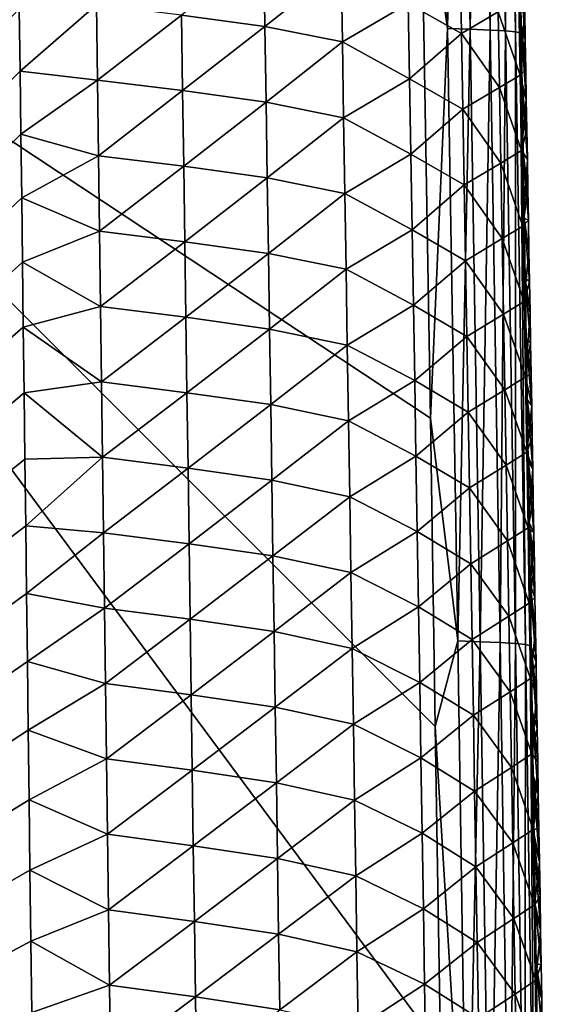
# Model space of a CAD drawing. Header units: metres. Extents: x -109 to 109, y -19 to 107.
# Tile 206 of 256: x 12.03 to 15.47, y 55.75 to 62.23. Entities that reach past the tile are written whole.
import ezdxf

# ---------------------------------------------------------------- set-up
doc = ezdxf.new("R2010")
doc.units = ezdxf.units.M
doc.layers.add('solid_21_412_310_XXX', color=7, linetype='CONTINUOUS')

msp = doc.modelspace()

# ---------------------------------------------------------------- linework, layer by layer
at = {"layer": 'solid_21_412_310_XXX'}
for points in [[(14.671943, 63.427464, -73.187447), (14.78035, 66.203339, -73.168175), (14.849738, 62.172592, -73.169014)], [(14.929958, 66.199654, -73.126808), (14.849738, 62.172592, -73.169014), (14.78035, 66.203339, -73.168175)], [(14.929958, 66.199654, -73.126808), (14.998927, 62.168018, -73.127571), (14.849738, 62.172592, -73.169014)], [(15.061154, 66.195618, -73.050674), (14.998927, 62.168018, -73.127571), (14.929958, 66.199654, -73.126808)], [(15.061154, 66.195618, -73.050674), (15.12969, 62.163116, -73.051605), (14.998927, 62.168018, -73.127571)], [(15.162985, 66.191055, -72.940903), (15.12969, 62.163116, -73.051605), (15.061154, 66.195618, -73.050674)], [(15.162985, 66.191055, -72.940903), (15.231177, 62.157707, -72.942192), (15.12969, 62.163116, -73.051605)], [(15.229041, 66.185844, -72.804428), (15.231177, 62.157707, -72.942192), (15.162985, 66.191055, -72.940903)], [(15.229041, 66.185844, -72.804428), (15.297073, 62.151691, -72.806152), (15.231177, 62.157707, -72.942192)], [(15.259048, 66.180008, -72.652222), (15.297073, 62.151691, -72.806152), (15.229041, 66.185844, -72.804428)], [(15.259048, 66.180008, -72.652222), (15.326089, 62.619225, -72.495934), (15.333046, 62.201294, -72.496162)], [(15.259048, 66.180008, -72.652222), (15.333046, 62.201294, -72.496162), (15.327161, 62.145073, -72.654358)], [(15.259048, 66.180008, -72.652222), (15.327161, 62.145073, -72.654358), (15.297073, 62.151691, -72.806152)], [(8.832778, 63.513741, -73.585594), (14.671943, 63.427464, -73.187447), (14.735935, 59.608433, -73.188087)], [(8.832778, 63.513741, -73.585594), (14.735935, 59.608433, -73.188087), (14.768728, 57.577168, -73.188225)], [(8.832778, 63.513741, -73.585594), (14.768728, 57.577168, -73.188225), (14.801985, 55.458355, -73.188202)], [(8.832778, 63.513741, -73.585594), (14.801985, 55.458355, -73.188202), (8.913901, 54.784241, -73.598816)], [(14.735935, 59.608433, -73.188087), (14.671943, 63.427464, -73.187447), (14.849738, 62.172592, -73.169014)], [(13.646644, 62.187069, -67.204887), (13.638879, 62.685104, -67.208916), (13.09762, 62.261372, -66.961952)], [(14.148583, 62.584579, -67.554741), (13.638879, 62.685104, -67.208916), (13.646644, 62.187069, -67.204887)], [(14.941601, 62.140652, -68.4991), (14.932807, 62.63937, -68.501823), (14.591028, 62.338776, -67.991302)], [(15.182907, 62.28199, -69.048882), (14.932807, 62.63937, -68.501823), (14.941601, 62.140652, -68.4991)], [(15.326089, 62.619225, -72.495934), (15.357485, 62.290539, -70.153732), (15.360925, 62.096302, -70.153267)], [(15.333046, 62.201294, -72.496162), (15.326089, 62.619225, -72.495934), (15.360925, 62.096302, -70.153267)], [(14.15679, 62.08543, -67.551056), (14.148583, 62.584579, -67.554741), (13.646644, 62.187069, -67.204887)], [(14.591028, 62.338776, -67.991302), (14.148583, 62.584579, -67.554741), (14.15679, 62.08543, -67.551056)], [(15.326492, 61.866051, -69.607452), (15.317621, 62.362556, -69.609123), (15.182907, 62.28199, -69.048882)], [(15.357485, 62.290539, -70.153732), (15.317621, 62.362556, -69.609123), (15.326492, 61.866051, -69.607452)], [(12.029821, 62.302364, -66.791832), (-0.000006, 49.658638, -66.675293), (12.035047, 61.891659, -66.788185)], [(12.029821, 62.302364, -66.791832), (12.035047, 61.891659, -66.788185), (12.538371, 62.328644, -66.826294)], [(12.035047, 61.891659, -66.788185), (12.545123, 61.832264, -66.821892), (12.538371, 62.328644, -66.826294)], [(13.09762, 62.261372, -66.961952), (12.538371, 62.328644, -66.826294), (12.545123, 61.832264, -66.821892)], [(14.599524, 61.842087, -67.988075), (14.591028, 62.338776, -67.991302), (14.15679, 62.08543, -67.551056)], [(14.941601, 62.140652, -68.4991), (14.591028, 62.338776, -67.991302), (14.599524, 61.842087, -67.988075)], [(13.104865, 61.764191, -66.95768), (13.09762, 62.261372, -66.961952), (12.545123, 61.832264, -66.821892)], [(13.646644, 62.187069, -67.204887), (13.09762, 62.261372, -66.961952), (13.104865, 61.764191, -66.95768)], [(15.191774, 61.784668, -69.046692), (15.182907, 62.28199, -69.048882), (14.941601, 62.140652, -68.4991)], [(15.326492, 61.866051, -69.607452), (15.182907, 62.28199, -69.048882), (15.191774, 61.784668, -69.046692)], [(15.360925, 62.096302, -70.153267), (15.357485, 62.290539, -70.153732), (15.326492, 61.866051, -69.607452)], [(13.654372, 61.68903, -67.200851), (13.646644, 62.187069, -67.204887), (13.104865, 61.764191, -66.95768)], [(14.15679, 62.08543, -67.551056), (13.646644, 62.187069, -67.204887), (13.654372, 61.68903, -67.200851)], [(14.735935, 59.608433, -73.188087), (14.849738, 62.172592, -73.169014), (14.915849, 58.141781, -73.169403)], [(14.998927, 62.168018, -73.127571), (14.915849, 58.141781, -73.169403), (14.849738, 62.172592, -73.169014)], [(14.998927, 62.168018, -73.127571), (15.064747, 58.136318, -73.127968), (14.915849, 58.141781, -73.169403)], [(15.12969, 62.163116, -73.051605), (15.064747, 58.136318, -73.127968), (14.998927, 62.168018, -73.127571)], [(15.327161, 62.145073, -72.654358), (15.333046, 62.201294, -72.496162), (15.340037, 61.779568, -72.496391)], [(15.333046, 62.201294, -72.496162), (15.360925, 62.096302, -70.153267), (15.364376, 61.901066, -70.152802)], [(15.333046, 62.201294, -72.496162), (15.364376, 61.901066, -70.152802), (15.367838, 61.704929, -70.152328)], [(15.340037, 61.779568, -72.496391), (15.333046, 62.201294, -72.496162), (15.367838, 61.704929, -70.152328)], [(14.950356, 61.641933, -68.496376), (14.941601, 62.140652, -68.4991), (14.599524, 61.842087, -67.988075)], [(15.191774, 61.784668, -69.046692), (14.941601, 62.140652, -68.4991), (14.950356, 61.641933, -68.496376)], [(15.12969, 62.163116, -73.051605), (15.195227, 58.130543, -73.052193), (15.064747, 58.136318, -73.127968)], [(15.231177, 62.157707, -72.942192), (15.195227, 58.130543, -73.052193), (15.12969, 62.163116, -73.051605)], [(15.231177, 62.157707, -72.942192), (15.296515, 58.12429, -72.943085), (15.195227, 58.130543, -73.052193)], [(15.297073, 62.151691, -72.806152), (15.296515, 58.12429, -72.943085), (15.231177, 62.157707, -72.942192)], [(15.297073, 62.151691, -72.806152), (15.362358, 58.117462, -72.807404), (15.296515, 58.12429, -72.943085)], [(15.327161, 62.145073, -72.654358), (15.362358, 58.117462, -72.807404), (15.297073, 62.151691, -72.806152)], [(15.327161, 62.145073, -72.654358), (15.340037, 61.779568, -72.496391), (15.347065, 61.35392, -72.496613)], [(15.327161, 62.145073, -72.654358), (15.347065, 61.35392, -72.496613), (15.354128, 60.924229, -72.496826)], [(15.327161, 62.145073, -72.654358), (15.354128, 60.924229, -72.496826), (15.360581, 60.529987, -72.497017)], [(15.327161, 62.145073, -72.654358), (15.360581, 60.529987, -72.497017), (15.367066, 60.132259, -72.4972)], [(15.327161, 62.145073, -72.654358), (15.367066, 60.132259, -72.4972), (15.373575, 59.731472, -72.497375)], [(15.327161, 62.145073, -72.654358), (15.373575, 59.731472, -72.497375), (15.380105, 59.327663, -72.497551)], [(15.327161, 62.145073, -72.654358), (15.380105, 59.327663, -72.497551), (15.386659, 58.920715, -72.497719)], [(15.327161, 62.145073, -72.654358), (15.386659, 58.920715, -72.497719), (15.393237, 58.510509, -72.497887)], [(15.327161, 62.145073, -72.654358), (15.393237, 58.510509, -72.497887), (15.392578, 58.110062, -72.65593)], [(15.327161, 62.145073, -72.654358), (15.392578, 58.110062, -72.65593), (15.362358, 58.117462, -72.807404)], [(14.16496, 61.586277, -67.547363), (14.15679, 62.08543, -67.551056), (13.654372, 61.68903, -67.200851)], [(14.599524, 61.842087, -67.988075), (14.15679, 62.08543, -67.551056), (14.16496, 61.586277, -67.547363)], [(15.364376, 61.901066, -70.152802), (15.360925, 62.096302, -70.153267), (15.326492, 61.866051, -69.607452)], [(12.035047, 61.891659, -66.788185), (-0.000006, 49.658638, -66.675293), (12.0403, 61.47686, -66.7845)], [(12.035047, 61.891659, -66.788185), (12.0403, 61.47686, -66.7845), (12.545123, 61.832264, -66.821892)], [(14.60798, 61.34539, -67.984848), (14.599524, 61.842087, -67.988075), (14.16496, 61.586277, -67.547363)], [(14.950356, 61.641933, -68.496376), (14.599524, 61.842087, -67.988075), (14.60798, 61.34539, -67.984848)], [(15.335323, 61.369541, -69.605789), (15.326492, 61.866051, -69.607452), (15.191774, 61.784668, -69.046692)], [(15.367838, 61.704929, -70.152328), (15.364376, 61.901066, -70.152802), (15.326492, 61.866051, -69.607452)], [(15.367838, 61.704929, -70.152328), (15.326492, 61.866051, -69.607452), (15.335323, 61.369541, -69.605789)], [(12.0403, 61.47686, -66.7845), (12.551844, 61.335884, -66.817482), (12.545123, 61.832264, -66.821892)], [(13.104865, 61.764191, -66.95768), (12.545123, 61.832264, -66.821892), (12.551844, 61.335884, -66.817482)], [(15.200603, 61.287342, -69.044495), (15.191774, 61.784668, -69.046692), (14.950356, 61.641933, -68.496376)], [(15.335323, 61.369541, -69.605789), (15.191774, 61.784668, -69.046692), (15.200603, 61.287342, -69.044495)], [(15.340037, 61.779568, -72.496391), (15.367838, 61.704929, -70.152328), (15.371308, 61.507874, -70.151855)], [(15.340037, 61.779568, -72.496391), (15.371308, 61.507874, -70.151855), (15.37479, 61.309883, -70.151375)], [(15.347065, 61.35392, -72.496613), (15.340037, 61.779568, -72.496391), (15.37479, 61.309883, -70.151375)], [(13.112078, 61.267014, -66.953407), (13.104865, 61.764191, -66.95768), (12.551844, 61.335884, -66.817482)], [(13.654372, 61.68903, -67.200851), (13.104865, 61.764191, -66.95768), (13.112078, 61.267014, -66.953407)], [(13.662066, 61.19099, -67.196823), (13.654372, 61.68903, -67.200851), (13.112078, 61.267014, -66.953407)], [(14.16496, 61.586277, -67.547363), (13.654372, 61.68903, -67.200851), (13.662066, 61.19099, -67.196823)], [(15.371308, 61.507874, -70.151855), (15.367838, 61.704929, -70.152328), (15.335323, 61.369541, -69.605789)], [(14.173093, 61.08712, -67.543678), (14.16496, 61.586277, -67.547363), (13.662066, 61.19099, -67.196823)], [(14.60798, 61.34539, -67.984848), (14.16496, 61.586277, -67.547363), (14.173093, 61.08712, -67.543678)], [(14.959072, 61.143211, -68.493645), (14.950356, 61.641933, -68.496376), (14.60798, 61.34539, -67.984848)], [(15.200603, 61.287342, -69.044495), (14.950356, 61.641933, -68.496376), (14.959072, 61.143211, -68.493645)], [(12.0403, 61.47686, -66.7845), (-0.000006, 49.658638, -66.675293), (12.045587, 61.057858, -66.780785)], [(12.0403, 61.47686, -66.7845), (12.045587, 61.057858, -66.780785), (12.551844, 61.335884, -66.817482)], [(15.37479, 61.309883, -70.151375), (15.371308, 61.507874, -70.151855), (15.335323, 61.369541, -69.605789)], [(12.045587, 61.057858, -66.780785), (12.558532, 60.839504, -66.81308), (12.551844, 61.335884, -66.817482)], [(13.112078, 61.267014, -66.953407), (12.551844, 61.335884, -66.817482), (12.558532, 60.839504, -66.81308)], [(14.6164, 60.848694, -67.981621), (14.60798, 61.34539, -67.984848), (14.173093, 61.08712, -67.543678)], [(14.959072, 61.143211, -68.493645), (14.60798, 61.34539, -67.984848), (14.6164, 60.848694, -67.981621)], [(15.344114, 60.873028, -69.604111), (15.335323, 61.369541, -69.605789), (15.200603, 61.287342, -69.044495)], [(15.37479, 61.309883, -70.151375), (15.335323, 61.369541, -69.605789), (15.344114, 60.873028, -69.604111)], [(15.347065, 61.35392, -72.496613), (15.37479, 61.309883, -70.151375), (15.378282, 61.110935, -70.150902)], [(15.347065, 61.35392, -72.496613), (15.378282, 61.110935, -70.150902), (15.381783, 60.911007, -70.150414)], [(15.354128, 60.924229, -72.496826), (15.347065, 61.35392, -72.496613), (15.381783, 60.911007, -70.150414)], [(13.119256, 60.769833, -66.949135), (13.112078, 61.267014, -66.953407), (12.558532, 60.839504, -66.81308)], [(13.662066, 61.19099, -67.196823), (13.112078, 61.267014, -66.953407), (13.119256, 60.769833, -66.949135)], [(15.209392, 60.790012, -69.042297), (15.200603, 61.287342, -69.044495), (14.959072, 61.143211, -68.493645)], [(15.344114, 60.873028, -69.604111), (15.200603, 61.287342, -69.044495), (15.209392, 60.790012, -69.042297)], [(15.378282, 61.110935, -70.150902), (15.37479, 61.309883, -70.151375), (15.344114, 60.873028, -69.604111)], [(13.669725, 60.692947, -67.192787), (13.662066, 61.19099, -67.196823), (13.119256, 60.769833, -66.949135)], [(14.173093, 61.08712, -67.543678), (13.662066, 61.19099, -67.196823), (13.669725, 60.692947, -67.192787)], [(14.96775, 60.644485, -68.490906), (14.959072, 61.143211, -68.493645), (14.6164, 60.848694, -67.981621)], [(15.209392, 60.790012, -69.042297), (14.959072, 61.143211, -68.493645), (14.96775, 60.644485, -68.490906)], [(14.18119, 60.587963, -67.539986), (14.173093, 61.08712, -67.543678), (13.669725, 60.692947, -67.192787)], [(14.6164, 60.848694, -67.981621), (14.173093, 61.08712, -67.543678), (14.18119, 60.587963, -67.539986)], [(15.381783, 60.911007, -70.150414), (15.378282, 61.110935, -70.150902), (15.344114, 60.873028, -69.604111)], [(12.045587, 61.057858, -66.780785), (-0.000006, 49.658638, -66.675293), (12.050904, 60.634533, -66.777023)], [(12.045587, 61.057858, -66.780785), (12.050904, 60.634533, -66.777023), (12.558532, 60.839504, -66.81308)], [(15.352865, 60.376514, -69.602425), (15.344114, 60.873028, -69.604111), (15.209392, 60.790012, -69.042297)], [(15.385297, 60.710083, -70.149933), (15.381783, 60.911007, -70.150414), (15.344114, 60.873028, -69.604111)], [(15.385297, 60.710083, -70.149933), (15.344114, 60.873028, -69.604111), (15.352865, 60.376514, -69.602425)], [(15.354128, 60.924229, -72.496826), (15.381783, 60.911007, -70.150414), (15.385297, 60.710083, -70.149933)], [(15.354128, 60.924229, -72.496826), (15.385297, 60.710083, -70.149933), (15.388821, 60.508137, -70.149445)], [(15.360581, 60.529987, -72.497017), (15.354128, 60.924229, -72.496826), (15.388821, 60.508137, -70.149445)], [(12.050904, 60.634533, -66.777023), (12.565188, 60.343124, -66.808678), (12.558532, 60.839504, -66.81308)], [(13.119256, 60.769833, -66.949135), (12.558532, 60.839504, -66.81308), (12.565188, 60.343124, -66.808678)], [(14.624781, 60.351994, -67.978386), (14.6164, 60.848694, -67.981621), (14.18119, 60.587963, -67.539986)], [(14.96775, 60.644485, -68.490906), (14.6164, 60.848694, -67.981621), (14.624781, 60.351994, -67.978386)], [(13.126402, 60.272648, -66.944855), (13.119256, 60.769833, -66.949135), (12.565188, 60.343124, -66.808678)], [(13.669725, 60.692947, -67.192787), (13.119256, 60.769833, -66.949135), (13.126402, 60.272648, -66.944855)], [(15.21814, 60.292679, -69.040092), (15.209392, 60.790012, -69.042297), (14.96775, 60.644485, -68.490906)], [(15.352865, 60.376514, -69.602425), (15.209392, 60.790012, -69.042297), (15.21814, 60.292679, -69.040092)], [(13.67735, 60.194904, -67.188751), (13.669725, 60.692947, -67.192787), (13.126402, 60.272648, -66.944855)], [(14.18119, 60.587963, -67.539986), (13.669725, 60.692947, -67.192787), (13.67735, 60.194904, -67.188751)], [(15.388821, 60.508137, -70.149445), (15.385297, 60.710083, -70.149933), (15.352865, 60.376514, -69.602425)], [(12.050904, 60.634533, -66.777023), (-0.000006, 49.658638, -66.675293), (12.056254, 60.206783, -66.773224)], [(12.050904, 60.634533, -66.777023), (12.056254, 60.206783, -66.773224), (12.565188, 60.343124, -66.808678)], [(14.976388, 60.145756, -68.488159), (14.96775, 60.644485, -68.490906), (14.624781, 60.351994, -67.978386)], [(15.21814, 60.292679, -69.040092), (14.96775, 60.644485, -68.490906), (14.976388, 60.145756, -68.488159)], [(14.189249, 60.088802, -67.536293), (14.18119, 60.587963, -67.539986), (13.67735, 60.194904, -67.188751)], [(14.624781, 60.351994, -67.978386), (14.18119, 60.587963, -67.539986), (14.189249, 60.088802, -67.536293)], [(15.392356, 60.305153, -70.148949), (15.388821, 60.508137, -70.149445), (15.352865, 60.376514, -69.602425)], [(15.360581, 60.529987, -72.497017), (15.388821, 60.508137, -70.149445), (15.392356, 60.305153, -70.148949)], [(15.360581, 60.529987, -72.497017), (15.392356, 60.305153, -70.148949), (15.395904, 60.101109, -70.148453)], [(15.367066, 60.132259, -72.4972), (15.360581, 60.529987, -72.497017), (15.395904, 60.101109, -70.148453)], [(14.633124, 59.855289, -67.975151), (14.624781, 60.351994, -67.978386), (14.189249, 60.088802, -67.536293)], [(14.976388, 60.145756, -68.488159), (14.624781, 60.351994, -67.978386), (14.633124, 59.855289, -67.975151)], [(15.361575, 59.879993, -69.600723), (15.352865, 60.376514, -69.602425), (15.21814, 60.292679, -69.040092)], [(15.392356, 60.305153, -70.148949), (15.352865, 60.376514, -69.602425), (15.361575, 59.879993, -69.600723)], [(12.056254, 60.206783, -66.773224), (12.571815, 59.846741, -66.804276), (12.565188, 60.343124, -66.808678)], [(13.126402, 60.272648, -66.944855), (12.565188, 60.343124, -66.808678), (12.571815, 59.846741, -66.804276)], [(15.226848, 59.795345, -69.03788), (15.21814, 60.292679, -69.040092), (14.976388, 60.145756, -68.488159)], [(15.361575, 59.879993, -69.600723), (15.21814, 60.292679, -69.040092), (15.226848, 59.795345, -69.03788)], [(15.395904, 60.101109, -70.148453), (15.392356, 60.305153, -70.148949), (15.361575, 59.879993, -69.600723)], [(13.133515, 59.775463, -66.940582), (13.126402, 60.272648, -66.944855), (12.571815, 59.846741, -66.804276)], [(13.67735, 60.194904, -67.188751), (13.126402, 60.272648, -66.944855), (13.133515, 59.775463, -66.940582)], [(12.056254, 60.206783, -66.773224), (-0.000006, 49.658638, -66.675293), (12.061633, 59.774918, -66.769386)], [(12.056254, 60.206783, -66.773224), (12.061633, 59.774918, -66.769386), (12.571815, 59.846741, -66.804276)], [(13.684939, 59.696857, -67.184708), (13.67735, 60.194904, -67.188751), (13.133515, 59.775463, -66.940582)], [(14.189249, 60.088802, -67.536293), (13.67735, 60.194904, -67.188751), (13.684939, 59.696857, -67.184708)], [(14.984985, 59.647022, -68.485413), (14.976388, 60.145756, -68.488159), (14.633124, 59.855289, -67.975151)], [(15.226848, 59.795345, -69.03788), (14.976388, 60.145756, -68.488159), (14.984985, 59.647022, -68.485413)], [(15.399462, 59.895985, -70.147949), (15.395904, 60.101109, -70.148453), (15.361575, 59.879993, -69.600723)], [(15.367066, 60.132259, -72.4972), (15.395904, 60.101109, -70.148453), (15.399462, 59.895985, -70.147949)], [(15.367066, 60.132259, -72.4972), (15.399462, 59.895985, -70.147949), (15.403032, 59.689762, -70.147438)], [(15.373575, 59.731472, -72.497375), (15.367066, 60.132259, -72.4972), (15.403032, 59.689762, -70.147438)], [(14.197272, 59.589642, -67.5326), (14.189249, 60.088802, -67.536293), (13.684939, 59.696857, -67.184708)], [(14.633124, 59.855289, -67.975151), (14.189249, 60.088802, -67.536293), (14.197272, 59.589642, -67.5326)], [(12.061633, 59.774918, -66.769386), (12.578412, 59.350357, -66.799866), (12.571815, 59.846741, -66.804276)], [(13.133515, 59.775463, -66.940582), (12.571815, 59.846741, -66.804276), (12.578412, 59.350357, -66.799866)], [(14.64143, 59.358585, -67.971909), (14.633124, 59.855289, -67.975151), (14.197272, 59.589642, -67.5326)], [(14.984985, 59.647022, -68.485413), (14.633124, 59.855289, -67.975151), (14.64143, 59.358585, -67.971909)], [(15.370244, 59.383472, -69.599014), (15.361575, 59.879993, -69.600723), (15.226848, 59.795345, -69.03788)], [(15.403032, 59.689762, -70.147438), (15.399462, 59.895985, -70.147949), (15.361575, 59.879993, -69.600723)], [(15.403032, 59.689762, -70.147438), (15.361575, 59.879993, -69.600723), (15.370244, 59.383472, -69.599014)], [(12.061633, 59.774918, -66.769386), (-0.000006, 49.658638, -66.675293), (12.067041, 59.339024, -66.765518)], [(12.061633, 59.774918, -66.769386), (12.067041, 59.339024, -66.765518), (12.578412, 59.350357, -66.799866)], [(13.140596, 59.278278, -66.936302), (13.133515, 59.775463, -66.940582), (12.578412, 59.350357, -66.799866)], [(13.684939, 59.696857, -67.184708), (13.133515, 59.775463, -66.940582), (13.140596, 59.278278, -66.936302)], [(15.235516, 59.298008, -69.035652), (15.226848, 59.795345, -69.03788), (14.984985, 59.647022, -68.485413)], [(15.370244, 59.383472, -69.599014), (15.226848, 59.795345, -69.03788), (15.235516, 59.298008, -69.035652)], [(15.373575, 59.731472, -72.497375), (15.403032, 59.689762, -70.147438), (15.406615, 59.482418, -70.146919)], [(15.373575, 59.731472, -72.497375), (15.406615, 59.482418, -70.146919), (15.410212, 59.273933, -70.146393)], [(15.380105, 59.327663, -72.497551), (15.373575, 59.731472, -72.497375), (15.410212, 59.273933, -70.146393)], [(13.692494, 59.198811, -67.180672), (13.684939, 59.696857, -67.184708), (13.140596, 59.278278, -66.936302)], [(14.197272, 59.589642, -67.5326), (13.684939, 59.696857, -67.184708), (13.692494, 59.198811, -67.180672)], [(14.993544, 59.148289, -68.482658), (14.984985, 59.647022, -68.485413), (14.64143, 59.358585, -67.971909)], [(15.235516, 59.298008, -69.035652), (14.984985, 59.647022, -68.485413), (14.993544, 59.148289, -68.482658)], [(15.406615, 59.482418, -70.146919), (15.403032, 59.689762, -70.147438), (15.370244, 59.383472, -69.599014)], [(14.205258, 59.090477, -67.5289), (14.197272, 59.589642, -67.5326), (13.692494, 59.198811, -67.180672)], [(14.64143, 59.358585, -67.971909), (14.197272, 59.589642, -67.5326), (14.205258, 59.090477, -67.5289)], [(14.768728, 57.577168, -73.188225), (14.735935, 59.608433, -73.188087), (14.915849, 58.141781, -73.169403)], [(15.410212, 59.273933, -70.146393), (15.406615, 59.482418, -70.146919), (15.370244, 59.383472, -69.599014)], [(15.378871, 58.886948, -69.597298), (15.370244, 59.383472, -69.599014), (15.235516, 59.298008, -69.035652)], [(15.410212, 59.273933, -70.146393), (15.370244, 59.383472, -69.599014), (15.378871, 58.886948, -69.597298)], [(12.067041, 59.339024, -66.765518), (-0.000006, 49.658638, -66.675293), (12.072479, 58.898991, -66.761612)], [(12.067041, 59.339024, -66.765518), (12.072479, 58.898991, -66.761612), (12.578412, 59.350357, -66.799866)], [(12.072479, 58.898991, -66.761612), (12.58498, 58.853973, -66.795464), (12.578412, 59.350357, -66.799866)], [(13.140596, 59.278278, -66.936302), (12.578412, 59.350357, -66.799866), (12.58498, 58.853973, -66.795464)], [(14.649697, 58.861877, -67.968666), (14.64143, 59.358585, -67.971909), (14.205258, 59.090477, -67.5289)], [(14.993544, 59.148289, -68.482658), (14.64143, 59.358585, -67.971909), (14.649697, 58.861877, -67.968666)], [(15.380105, 59.327663, -72.497551), (15.410212, 59.273933, -70.146393), (15.413819, 59.064289, -70.145866)], [(15.380105, 59.327663, -72.497551), (15.413819, 59.064289, -70.145866), (15.41744, 58.853462, -70.145325)], [(15.386659, 58.920715, -72.497719), (15.380105, 59.327663, -72.497551), (15.41744, 58.853462, -70.145325)], [(13.147646, 58.78109, -66.932022), (13.140596, 59.278278, -66.936302), (12.58498, 58.853973, -66.795464)], [(13.692494, 59.198811, -67.180672), (13.140596, 59.278278, -66.936302), (13.147646, 58.78109, -66.932022)], [(15.244142, 58.800663, -69.033417), (15.235516, 59.298008, -69.035652), (14.993544, 59.148289, -68.482658)], [(15.378871, 58.886948, -69.597298), (15.235516, 59.298008, -69.035652), (15.244142, 58.800663, -69.033417)], [(15.413819, 59.064289, -70.145866), (15.410212, 59.273933, -70.146393), (15.378871, 58.886948, -69.597298)], [(13.700016, 58.70076, -67.176628), (13.692494, 59.198811, -67.180672), (13.147646, 58.78109, -66.932022)], [(14.205258, 59.090477, -67.5289), (13.692494, 59.198811, -67.180672), (13.700016, 58.70076, -67.176628)], [(15.002062, 58.649551, -68.479889), (14.993544, 59.148289, -68.482658), (14.649697, 58.861877, -67.968666)], [(15.244142, 58.800663, -69.033417), (14.993544, 59.148289, -68.482658), (15.002062, 58.649551, -68.479889)], [(14.213208, 58.591309, -67.525192), (14.205258, 59.090477, -67.5289), (13.700016, 58.70076, -67.176628)], [(14.649697, 58.861877, -67.968666), (14.205258, 59.090477, -67.5289), (14.213208, 58.591309, -67.525192)], [(15.41744, 58.853462, -70.145325), (15.413819, 59.064289, -70.145866), (15.378871, 58.886948, -69.597298)], [(12.072479, 58.898991, -66.761612), (-0.000006, 49.658638, -66.675293), (12.077949, 58.454708, -66.757668)], [(12.072479, 58.898991, -66.761612), (12.077949, 58.454708, -66.757668), (12.58498, 58.853973, -66.795464)], [(14.657927, 58.365166, -67.965408), (14.649697, 58.861877, -67.968666), (14.213208, 58.591309, -67.525192)], [(15.002062, 58.649551, -68.479889), (14.649697, 58.861877, -67.968666), (14.657927, 58.365166, -67.965408)], [(15.387457, 58.390419, -69.595558), (15.378871, 58.886948, -69.597298), (15.244142, 58.800663, -69.033417)], [(15.41744, 58.853462, -70.145325), (15.378871, 58.886948, -69.597298), (15.387457, 58.390419, -69.595558)], [(15.386659, 58.920715, -72.497719), (15.41744, 58.853462, -70.145325), (15.421074, 58.641434, -70.144783)], [(15.386659, 58.920715, -72.497719), (15.421074, 58.641434, -70.144783), (15.424721, 58.428234, -70.144226)], [(15.393237, 58.510509, -72.497887), (15.386659, 58.920715, -72.497719), (15.424721, 58.428234, -70.144226)], [(12.077949, 58.454708, -66.757668), (12.591519, 58.357586, -66.791061), (12.58498, 58.853973, -66.795464)], [(13.147646, 58.78109, -66.932022), (12.58498, 58.853973, -66.795464), (12.591519, 58.357586, -66.791061)], [(15.252728, 58.303322, -69.031174), (15.244142, 58.800663, -69.033417), (15.002062, 58.649551, -68.479889)], [(15.387457, 58.390419, -69.595558), (15.244142, 58.800663, -69.033417), (15.252728, 58.303322, -69.031174)], [(15.421074, 58.641434, -70.144783), (15.41744, 58.853462, -70.145325), (15.387457, 58.390419, -69.595558)], [(13.154665, 58.283901, -66.92775), (13.147646, 58.78109, -66.932022), (12.591519, 58.357586, -66.791061)], [(13.700016, 58.70076, -67.176628), (13.147646, 58.78109, -66.932022), (13.154665, 58.283901, -66.92775)], [(13.707502, 58.202709, -67.172585), (13.700016, 58.70076, -67.176628), (13.154665, 58.283901, -66.92775)], [(14.213208, 58.591309, -67.525192), (13.700016, 58.70076, -67.176628), (13.707502, 58.202709, -67.172585)], [(15.010539, 58.15081, -68.477119), (15.002062, 58.649551, -68.479889), (14.657927, 58.365166, -67.965408)], [(15.252728, 58.303322, -69.031174), (15.002062, 58.649551, -68.479889), (15.010539, 58.15081, -68.477119)], [(15.424721, 58.428234, -70.144226), (15.421074, 58.641434, -70.144783), (15.387457, 58.390419, -69.595558)], [(14.221121, 58.09214, -67.521492), (14.213208, 58.591309, -67.525192), (13.707502, 58.202709, -67.172585)], [(14.657927, 58.365166, -67.965408), (14.213208, 58.591309, -67.525192), (14.221121, 58.09214, -67.521492)], [(15.392578, 58.110062, -72.65593), (15.393237, 58.510509, -72.497887), (15.399841, 58.096928, -72.498047)], [(15.393237, 58.510509, -72.497887), (15.424721, 58.428234, -70.144226), (15.428376, 58.214027, -70.143661)], [(15.393237, 58.510509, -72.497887), (15.428376, 58.214027, -70.143661), (15.432042, 57.99881, -70.143089)], [(15.399841, 58.096928, -72.498047), (15.393237, 58.510509, -72.497887), (15.432042, 57.99881, -70.143089)], [(12.077949, 58.454708, -66.757668), (-0.000006, 49.658638, -66.675293), (12.083451, 58.006065, -66.753685)], [(12.077949, 58.454708, -66.757668), (12.083451, 58.006065, -66.753685), (12.591519, 58.357586, -66.791061)], [(15.428376, 58.214027, -70.143661), (15.424721, 58.428234, -70.144226), (15.387457, 58.390419, -69.595558)], [(12.083451, 58.006065, -66.753685), (12.598031, 57.861198, -66.786659), (12.591519, 58.357586, -66.791061)], [(13.154665, 58.283901, -66.92775), (12.591519, 58.357586, -66.791061), (12.598031, 57.861198, -66.786659)], [(14.666117, 57.868454, -67.962151), (14.657927, 58.365166, -67.965408), (14.221121, 58.09214, -67.521492)], [(15.010539, 58.15081, -68.477119), (14.657927, 58.365166, -67.965408), (14.666117, 57.868454, -67.962151)], [(15.396001, 57.89389, -69.593811), (15.387457, 58.390419, -69.595558), (15.252728, 58.303322, -69.031174)], [(15.428376, 58.214027, -70.143661), (15.387457, 58.390419, -69.595558), (15.396001, 57.89389, -69.593811)], [(13.161653, 57.786713, -66.92347), (13.154665, 58.283901, -66.92775), (12.598031, 57.861198, -66.786659)], [(13.707502, 58.202709, -67.172585), (13.154665, 58.283901, -66.92775), (13.161653, 57.786713, -66.92347)], [(15.261271, 57.805973, -69.028915), (15.252728, 58.303322, -69.031174), (15.010539, 58.15081, -68.477119)], [(15.396001, 57.89389, -69.593811), (15.252728, 58.303322, -69.031174), (15.261271, 57.805973, -69.028915)], [(15.432042, 57.99881, -70.143089), (15.428376, 58.214027, -70.143661), (15.396001, 57.89389, -69.593811)], [(13.714956, 57.704655, -67.168541), (13.707502, 58.202709, -67.172585), (13.161653, 57.786713, -66.92347)], [(14.221121, 58.09214, -67.521492), (13.707502, 58.202709, -67.172585), (13.714956, 57.704655, -67.168541)], [(15.018976, 57.652065, -68.474335), (15.010539, 58.15081, -68.477119), (14.666117, 57.868454, -67.962151)], [(15.261271, 57.805973, -69.028915), (15.010539, 58.15081, -68.477119), (15.018976, 57.652065, -68.474335)], [(14.228997, 57.592968, -67.517776), (14.221121, 58.09214, -67.521492), (13.714956, 57.704655, -67.168541)], [(14.666117, 57.868454, -67.962151), (14.221121, 58.09214, -67.521492), (14.228997, 57.592968, -67.517776)], [(14.768728, 57.577168, -73.188225), (14.915849, 58.141781, -73.169403), (14.978636, 54.110931, -73.169327)], [(15.064747, 58.136318, -73.127968), (14.978636, 54.110931, -73.169327), (14.915849, 58.141781, -73.169403)], [(15.064747, 58.136318, -73.127968), (15.127377, 54.104576, -73.127998), (14.978636, 54.110931, -73.169327)], [(15.195227, 58.130543, -73.052193), (15.127377, 54.104576, -73.127998), (15.064747, 58.136318, -73.127968)], [(15.195227, 58.130543, -73.052193), (15.257726, 54.097927, -73.052422), (15.127377, 54.104576, -73.127998)], [(15.296515, 58.12429, -72.943085), (15.257726, 54.097927, -73.052422), (15.195227, 58.130543, -73.052193)], [(15.296515, 58.12429, -72.943085), (15.358956, 54.090828, -72.943573), (15.257726, 54.097927, -73.052422)], [(15.362358, 58.117462, -72.807404), (15.358956, 54.090828, -72.943573), (15.296515, 58.12429, -72.943085)], [(15.362358, 58.117462, -72.807404), (15.424853, 54.083183, -72.808151), (15.358956, 54.090828, -72.943573)], [(15.392578, 58.110062, -72.65593), (15.424853, 54.083183, -72.808151), (15.362358, 58.117462, -72.807404)], [(15.392578, 58.110062, -72.65593), (15.399841, 58.096928, -72.498047), (15.406471, 57.679855, -72.498199)], [(15.392578, 58.110062, -72.65593), (15.406471, 57.679855, -72.498199), (15.413131, 57.259167, -72.498344)], [(15.392578, 58.110062, -72.65593), (15.413131, 57.259167, -72.498344), (15.419818, 56.834747, -72.498482)], [(15.392578, 58.110062, -72.65593), (15.419818, 56.834747, -72.498482), (15.426536, 56.406479, -72.498611)], [(15.392578, 58.110062, -72.65593), (15.426536, 56.406479, -72.498611), (15.432721, 56.010418, -72.498726)], [(15.392578, 58.110062, -72.65593), (15.432721, 56.010418, -72.498726), (15.438929, 55.61116, -72.498825)], [(15.392578, 58.110062, -72.65593), (15.438929, 55.61116, -72.498825), (15.445154, 55.209076, -72.498917)], [(15.392578, 58.110062, -72.65593), (15.445154, 55.209076, -72.498917), (15.451397, 54.804085, -72.498985)], [(15.392578, 58.110062, -72.65593), (15.451397, 54.804085, -72.498985), (15.457658, 54.396095, -72.499054)], [(15.392578, 58.110062, -72.65593), (15.457658, 54.396095, -72.499054), (15.455253, 54.075005, -72.656906)], [(15.392578, 58.110062, -72.65593), (15.455253, 54.075005, -72.656906), (15.424853, 54.083183, -72.808151)], [(15.399841, 58.096928, -72.498047), (15.432042, 57.99881, -70.143089), (15.435717, 57.782555, -70.142509)], [(15.399841, 58.096928, -72.498047), (15.435717, 57.782555, -70.142509), (15.439402, 57.565239, -70.141922)], [(15.406471, 57.679855, -72.498199), (15.399841, 58.096928, -72.498047), (15.439402, 57.565239, -70.141922)], [(12.083451, 58.006065, -66.753685), (-0.000006, 49.658638, -66.675293), (12.088989, 57.552948, -66.749657)], [(12.083451, 58.006065, -66.753685), (12.088989, 57.552948, -66.749657), (12.598031, 57.861198, -66.786659)], [(15.435717, 57.782555, -70.142509), (15.432042, 57.99881, -70.143089), (15.396001, 57.89389, -69.593811)], [(15.404503, 57.397354, -69.592041), (15.396001, 57.89389, -69.593811), (15.261271, 57.805973, -69.028915)], [(15.435717, 57.782555, -70.142509), (15.396001, 57.89389, -69.593811), (15.404503, 57.397354, -69.592041)], [(12.088989, 57.552948, -66.749657), (12.604515, 57.364815, -66.782249), (12.598031, 57.861198, -66.786659)], [(13.161653, 57.786713, -66.92347), (12.598031, 57.861198, -66.786659), (12.604515, 57.364815, -66.782249)], [(14.674269, 57.371735, -67.958885), (14.666117, 57.868454, -67.962151), (14.228997, 57.592968, -67.517776)], [(15.018976, 57.652065, -68.474335), (14.666117, 57.868454, -67.962151), (14.674269, 57.371735, -67.958885)], [(13.16861, 57.28952, -66.919189), (13.161653, 57.786713, -66.92347), (12.604515, 57.364815, -66.782249)], [(13.714956, 57.704655, -67.168541), (13.161653, 57.786713, -66.92347), (13.16861, 57.28952, -66.919189)], [(15.269773, 57.30862, -69.026642), (15.261271, 57.805973, -69.028915), (15.018976, 57.652065, -68.474335)], [(15.404503, 57.397354, -69.592041), (15.261271, 57.805973, -69.028915), (15.269773, 57.30862, -69.026642)], [(15.439402, 57.565239, -70.141922), (15.435717, 57.782555, -70.142509), (15.404503, 57.397354, -69.592041)], [(13.722376, 57.2066, -67.16449), (13.714956, 57.704655, -67.168541), (13.16861, 57.28952, -66.919189)], [(14.228997, 57.592968, -67.517776), (13.714956, 57.704655, -67.168541), (13.722376, 57.2066, -67.16449)], [(15.027372, 57.15332, -68.471542), (15.018976, 57.652065, -68.474335), (14.674269, 57.371735, -67.958885)], [(15.269773, 57.30862, -69.026642), (15.018976, 57.652065, -68.474335), (15.027372, 57.15332, -68.471542)], [(15.406471, 57.679855, -72.498199), (15.439402, 57.565239, -70.141922), (15.443096, 57.346844, -70.141327)], [(15.406471, 57.679855, -72.498199), (15.443096, 57.346844, -70.141327), (15.446802, 57.127338, -70.140724)], [(15.413131, 57.259167, -72.498344), (15.406471, 57.679855, -72.498199), (15.446802, 57.127338, -70.140724)], [(14.236837, 57.093792, -67.514061), (14.228997, 57.592968, -67.517776), (13.722376, 57.2066, -67.16449)], [(14.674269, 57.371735, -67.958885), (14.228997, 57.592968, -67.517776), (14.236837, 57.093792, -67.514061)], [(14.801985, 55.458355, -73.188202), (14.768728, 57.577168, -73.188225), (14.978636, 54.110931, -73.169327)], [(15.443096, 57.346844, -70.141327), (15.439402, 57.565239, -70.141922), (15.404503, 57.397354, -69.592041)], [(12.088989, 57.552948, -66.749657), (-0.000006, 49.658638, -66.675293), (12.094563, 57.095249, -66.745598)], [(12.088989, 57.552948, -66.749657), (12.094563, 57.095249, -66.745598), (12.604515, 57.364815, -66.782249)], [(14.682382, 56.875019, -67.955612), (14.674269, 57.371735, -67.958885), (14.236837, 57.093792, -67.514061)], [(15.027372, 57.15332, -68.471542), (14.674269, 57.371735, -67.958885), (14.682382, 56.875019, -67.955612)], [(15.412962, 56.900818, -69.590256), (15.404503, 57.397354, -69.592041), (15.269773, 57.30862, -69.026642)], [(15.443096, 57.346844, -70.141327), (15.404503, 57.397354, -69.592041), (15.412962, 56.900818, -69.590256)], [(12.094563, 57.095249, -66.745598), (12.610973, 56.868423, -66.777847), (12.604515, 57.364815, -66.782249)], [(13.16861, 57.28952, -66.919189), (12.604515, 57.364815, -66.782249), (12.610973, 56.868423, -66.777847)], [(15.278232, 56.811268, -69.024361), (15.269773, 57.30862, -69.026642), (15.027372, 57.15332, -68.471542)], [(15.412962, 56.900818, -69.590256), (15.269773, 57.30862, -69.026642), (15.278232, 56.811268, -69.024361)], [(15.446802, 57.127338, -70.140724), (15.443096, 57.346844, -70.141327), (15.412962, 56.900818, -69.590256)], [(13.175537, 56.792328, -66.914902), (13.16861, 57.28952, -66.919189), (12.610973, 56.868423, -66.777847)], [(13.722376, 57.2066, -67.16449), (13.16861, 57.28952, -66.919189), (13.175537, 56.792328, -66.914902)], [(15.413131, 57.259167, -72.498344), (15.446802, 57.127338, -70.140724), (15.450518, 56.9067, -70.140121)], [(15.413131, 57.259167, -72.498344), (15.450518, 56.9067, -70.140121), (15.454245, 56.68491, -70.139511)], [(15.419818, 56.834747, -72.498482), (15.413131, 57.259167, -72.498344), (15.454245, 56.68491, -70.139511)], [(13.729762, 56.708546, -67.160439), (13.722376, 57.2066, -67.16449), (13.175537, 56.792328, -66.914902)], [(14.236837, 57.093792, -67.514061), (13.722376, 57.2066, -67.16449), (13.729762, 56.708546, -67.160439)], [(15.035727, 56.654572, -68.468735), (15.027372, 57.15332, -68.471542), (14.682382, 56.875019, -67.955612)], [(15.278232, 56.811268, -69.024361), (15.027372, 57.15332, -68.471542), (15.035727, 56.654572, -68.468735)], [(15.450518, 56.9067, -70.140121), (15.446802, 57.127338, -70.140724), (15.412962, 56.900818, -69.590256)], [(12.094563, 57.095249, -66.745598), (-0.000006, 49.658638, -66.675293), (12.100175, 56.632854, -66.741493)], [(12.094563, 57.095249, -66.745598), (12.100175, 56.632854, -66.741493), (12.610973, 56.868423, -66.777847)], [(14.24464, 56.594616, -67.510338), (14.236837, 57.093792, -67.514061), (13.729762, 56.708546, -67.160439)], [(14.682382, 56.875019, -67.955612), (14.236837, 57.093792, -67.514061), (14.24464, 56.594616, -67.510338)], [(12.100175, 56.632854, -66.741493), (12.617405, 56.372036, -66.773438), (12.610973, 56.868423, -66.777847)], [(13.175537, 56.792328, -66.914902), (12.610973, 56.868423, -66.777847), (12.617405, 56.372036, -66.773438)], [(14.690455, 56.378296, -67.952324), (14.682382, 56.875019, -67.955612), (14.24464, 56.594616, -67.510338)], [(15.035727, 56.654572, -68.468735), (14.682382, 56.875019, -67.955612), (14.690455, 56.378296, -67.952324)], [(15.421378, 56.404278, -69.588455), (15.412962, 56.900818, -69.590256), (15.278232, 56.811268, -69.024361)], [(15.454245, 56.68491, -70.139511), (15.450518, 56.9067, -70.140121), (15.412962, 56.900818, -69.590256)], [(15.454245, 56.68491, -70.139511), (15.412962, 56.900818, -69.590256), (15.421378, 56.404278, -69.588455)], [(13.182435, 56.295135, -66.910622), (13.175537, 56.792328, -66.914902), (12.617405, 56.372036, -66.773438)], [(13.729762, 56.708546, -67.160439), (13.175537, 56.792328, -66.914902), (13.182435, 56.295135, -66.910622)], [(15.286649, 56.313911, -69.022057), (15.278232, 56.811268, -69.024361), (15.035727, 56.654572, -68.468735)], [(15.421378, 56.404278, -69.588455), (15.278232, 56.811268, -69.024361), (15.286649, 56.313911, -69.022057)], [(15.419818, 56.834747, -72.498482), (15.454245, 56.68491, -70.139511), (15.457983, 56.461941, -70.138893)], [(15.419818, 56.834747, -72.498482), (15.457983, 56.461941, -70.138893), (15.461732, 56.23777, -70.138275)], [(15.426536, 56.406479, -72.498611), (15.419818, 56.834747, -72.498482), (15.461732, 56.23777, -70.138275)], [(13.737116, 56.210487, -67.156387), (13.729762, 56.708546, -67.160439), (13.182435, 56.295135, -66.910622)], [(14.24464, 56.594616, -67.510338), (13.729762, 56.708546, -67.160439), (13.737116, 56.210487, -67.156387)], [(15.457983, 56.461941, -70.138893), (15.454245, 56.68491, -70.139511), (15.421378, 56.404278, -69.588455)], [(12.100175, 56.632854, -66.741493), (-0.000006, 49.658638, -66.675293), (12.105824, 56.16584, -66.737343)], [(12.100175, 56.632854, -66.741493), (12.105824, 56.16584, -66.737343), (12.617405, 56.372036, -66.773438)], [(14.252407, 56.09544, -67.506615), (14.24464, 56.594616, -67.510338), (13.737116, 56.210487, -67.156387)], [(14.690455, 56.378296, -67.952324), (14.24464, 56.594616, -67.510338), (14.252407, 56.09544, -67.506615)], [(15.04404, 56.155819, -68.465919), (15.035727, 56.654572, -68.468735), (14.690455, 56.378296, -67.952324)], [(15.286649, 56.313911, -69.022057), (15.035727, 56.654572, -68.468735), (15.04404, 56.155819, -68.465919)], [(15.461732, 56.23777, -70.138275), (15.457983, 56.461941, -70.138893), (15.421378, 56.404278, -69.588455)], [(15.42975, 55.907734, -69.586632), (15.421378, 56.404278, -69.588455), (15.286649, 56.313911, -69.022057)], [(15.461732, 56.23777, -70.138275), (15.421378, 56.404278, -69.588455), (15.42975, 55.907734, -69.586632)], [(15.426536, 56.406479, -72.498611), (15.461732, 56.23777, -70.138275), (15.465493, 56.012371, -70.13765)], [(15.432721, 56.010418, -72.498726), (15.426536, 56.406479, -72.498611), (15.465493, 56.012371, -70.13765)], [(12.105824, 56.16584, -66.737343), (12.623812, 55.875648, -66.769035), (12.617405, 56.372036, -66.773438)], [(13.182435, 56.295135, -66.910622), (12.617405, 56.372036, -66.773438), (12.623812, 55.875648, -66.769035)], [(14.69849, 55.881573, -67.949036), (14.690455, 56.378296, -67.952324), (14.252407, 56.09544, -67.506615)], [(15.04404, 56.155819, -68.465919), (14.690455, 56.378296, -67.952324), (14.69849, 55.881573, -67.949036)], [(13.189304, 55.797939, -66.906334), (13.182435, 56.295135, -66.910622), (12.623812, 55.875648, -66.769035)], [(13.737116, 56.210487, -67.156387), (13.182435, 56.295135, -66.910622), (13.189304, 55.797939, -66.906334)], [(15.295023, 55.816551, -69.019737), (15.286649, 56.313911, -69.022057), (15.04404, 56.155819, -68.465919)], [(15.42975, 55.907734, -69.586632), (15.286649, 56.313911, -69.022057), (15.295023, 55.816551, -69.019737)], [(13.744436, 55.712425, -67.152328), (13.737116, 56.210487, -67.156387), (13.189304, 55.797939, -66.906334)], [(14.252407, 56.09544, -67.506615), (13.737116, 56.210487, -67.156387), (13.744436, 55.712425, -67.152328)], [(15.465493, 56.012371, -70.13765), (15.461732, 56.23777, -70.138275), (15.42975, 55.907734, -69.586632)], [(12.105824, 56.16584, -66.737343), (-0.000006, 49.658638, -66.675293), (12.111503, 55.694489, -66.733154)], [(12.105824, 56.16584, -66.737343), (12.111503, 55.694489, -66.733154), (12.623812, 55.875648, -66.769035)], [(15.052311, 55.657063, -68.463089), (15.04404, 56.155819, -68.465919), (14.69849, 55.881573, -67.949036)], [(15.295023, 55.816551, -69.019737), (15.04404, 56.155819, -68.465919), (15.052311, 55.657063, -68.463089)], [(14.260138, 55.596256, -67.502876), (14.252407, 56.09544, -67.506615), (13.744436, 55.712425, -67.152328)], [(14.69849, 55.881573, -67.949036), (14.252407, 56.09544, -67.506615), (14.260138, 55.596256, -67.502876)], [(15.469266, 55.785725, -70.137024), (15.465493, 56.012371, -70.13765), (15.42975, 55.907734, -69.586632)], [(15.432721, 56.010418, -72.498726), (15.465493, 56.012371, -70.13765), (15.469266, 55.785725, -70.137024)], [(15.432721, 56.010418, -72.498726), (15.469266, 55.785725, -70.137024), (15.47305, 55.557804, -70.136391)], [(15.438929, 55.61116, -72.498825), (15.432721, 56.010418, -72.498726), (15.47305, 55.557804, -70.136391)], [(14.706485, 55.384846, -67.945732), (14.69849, 55.881573, -67.949036), (14.260138, 55.596256, -67.502876)], [(15.052311, 55.657063, -68.463089), (14.69849, 55.881573, -67.949036), (14.706485, 55.384846, -67.945732)], [(15.43808, 55.41119, -69.584785), (15.42975, 55.907734, -69.586632), (15.295023, 55.816551, -69.019737)], [(15.469266, 55.785725, -70.137024), (15.42975, 55.907734, -69.586632), (15.43808, 55.41119, -69.584785)], [(12.111503, 55.694489, -66.733154), (12.630194, 55.379257, -66.764626), (12.623812, 55.875648, -66.769035)], [(13.189304, 55.797939, -66.906334), (12.623812, 55.875648, -66.769035), (12.630194, 55.379257, -66.764626)], [(15.303353, 55.319191, -69.017403), (15.295023, 55.816551, -69.019737), (15.052311, 55.657063, -68.463089)], [(15.43808, 55.41119, -69.584785), (15.295023, 55.816551, -69.019737), (15.303353, 55.319191, -69.017403)], [(13.196145, 55.300743, -66.902054), (13.189304, 55.797939, -66.906334), (12.630194, 55.379257, -66.764626)], [(13.744436, 55.712425, -67.152328), (13.189304, 55.797939, -66.906334), (13.196145, 55.300743, -66.902054)], [(15.47305, 55.557804, -70.136391), (15.469266, 55.785725, -70.137024), (15.43808, 55.41119, -69.584785)]]:
    msp.add_3dface(points, dxfattribs=at)

doc.saveas('drawing.dxf')
